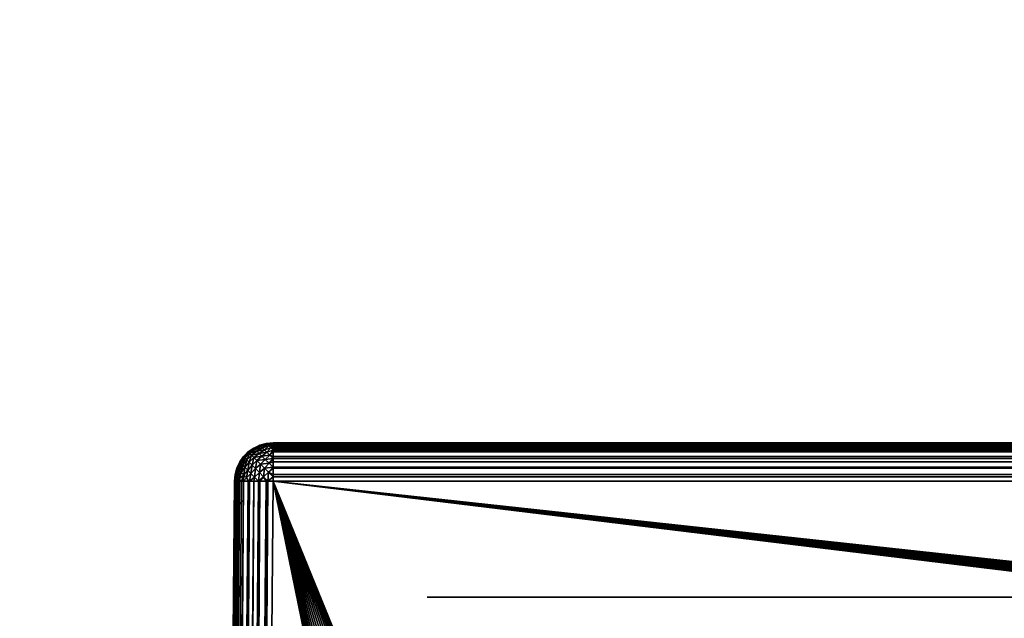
# Model space of a CAD drawing. Header units: millimetres. Extents: x -188 to 188, y -72 to 72.
# Tile 42 of 102: x -74 to -62, y -41 to -33. Entities that reach past the tile are written whole.
import ezdxf

# ---------------------------------------------------------------- set-up
doc = ezdxf.new("R2010")
doc.units = ezdxf.units.MM
doc.header["$LTSCALE"] = 65.185185
for name, color, linetype in [('1', 7, 'CONTINUOUS'), ('135', 7, 'CONTINUOUS'), ('136', 7, 'CONTINUOUS'), ('137', 7, 'CONTINUOUS'), ('148', 7, 'CONTINUOUS'), ('150', 7, 'CONTINUOUS'), ('153', 7, 'CONTINUOUS'), ('154', 7, 'CONTINUOUS'), ('174', 7, 'CONTINUOUS'), ('2', 7, 'CONTINUOUS')]:
    doc.layers.add(name, color=color, linetype=linetype)

msp = doc.modelspace()

# ---------------------------------------------------------------- linework, layer by layer
at = {"layer": '1', "color": 7, "linetype": 'Continuous'}
for points in [[(187.5, -72.5), (-187.5, -72.5), (187.5, 72.5), (187.5, -72.5)], [(187.5, 72.5), (-187.5, -72.5), (-187.5, 72.5), (187.5, 72.5)]]:
    msp.add_3dface(points, dxfattribs=at)
at = {"layer": '135', "color": 18, "linetype": 'Continuous', "true_color": 0x640303}
for points in [[(-71.004, -38.5, 29.504), (71.004, -38.5, 29.504), (-71.004, -38.5, 8.496), (-71.004, -38.5, 29.504)], [(-71.004, -38.5, 8.496), (71.004, -38.5, 29.504), (71.004, -38.5, 8.496), (-71.004, -38.5, 8.496)]]:
    msp.add_3dface(points, dxfattribs=at)
at = {"layer": '136', "color": 18, "linetype": 'Continuous', "true_color": 0x640303}
for points in [[(-67.585, -55.718, 30.15), (-71.004, -38.996, 30.004), (-71.292, -71.996, 30.292), (-67.585, -55.718, 30.15)], [(-64.633, -54.669, 30.141), (-64.532, -54.863, 30.143), (-71.004, -38.996, 30.004), (-64.633, -54.669, 30.141)], [(-64.532, -54.863, 30.143), (64.4, -55.5, 30.148), (-71.004, -38.996, 30.004), (-64.532, -54.863, 30.143)], [(-64.759, -54.49, 30.14), (-64.633, -54.669, 30.141), (-71.004, -38.996, 30.004), (-64.759, -54.49, 30.14)], [(-64.908, -54.331, 30.138), (-64.759, -54.49, 30.14), (-71.004, -38.996, 30.004), (-64.908, -54.331, 30.138)], [(-65.077, -54.193, 30.137), (-64.908, -54.331, 30.138), (-71.004, -38.996, 30.004), (-65.077, -54.193, 30.137)], [(-65.264, -54.079, 30.136), (-65.077, -54.193, 30.137), (-71.004, -38.996, 30.004), (-65.264, -54.079, 30.136)], [(-65.464, -53.992, 30.135), (-65.264, -54.079, 30.136), (-71.004, -38.996, 30.004), (-65.464, -53.992, 30.135)], [(-65.674, -53.933, 30.135), (-65.464, -53.992, 30.135), (-71.004, -38.996, 30.004), (-65.674, -53.933, 30.135)], [(-65.891, -53.904, 30.134), (-65.674, -53.933, 30.135), (-71.004, -38.996, 30.004), (-65.891, -53.904, 30.134)], [(-66.109, -53.904, 30.134), (-65.891, -53.904, 30.134), (-71.004, -38.996, 30.004), (-66.109, -53.904, 30.134)], [(-66.326, -53.933, 30.135), (-66.109, -53.904, 30.134), (-71.004, -38.996, 30.004), (-66.326, -53.933, 30.135)], [(-66.536, -53.992, 30.135), (-66.326, -53.933, 30.135), (-71.004, -38.996, 30.004), (-66.536, -53.992, 30.135)], [(-66.736, -54.079, 30.136), (-66.536, -53.992, 30.135), (-71.004, -38.996, 30.004), (-66.736, -54.079, 30.136)], [(-66.923, -54.193, 30.137), (-66.736, -54.079, 30.136), (-71.004, -38.996, 30.004), (-66.923, -54.193, 30.137)], [(-67.092, -54.331, 30.138), (-66.923, -54.193, 30.137), (-71.004, -38.996, 30.004), (-67.092, -54.331, 30.138)], [(-67.241, -54.49, 30.14), (-67.092, -54.331, 30.138), (-71.004, -38.996, 30.004), (-67.241, -54.49, 30.14)], [(-67.367, -54.669, 30.141), (-67.241, -54.49, 30.14), (-71.004, -38.996, 30.004), (-67.367, -54.669, 30.141)], [(-67.468, -54.863, 30.143), (-67.367, -54.669, 30.141), (-71.004, -38.996, 30.004), (-67.468, -54.863, 30.143)], [(-67.541, -55.068, 30.145), (-67.468, -54.863, 30.143), (-71.004, -38.996, 30.004), (-67.541, -55.068, 30.145)], [(-67.585, -55.282, 30.146), (-67.541, -55.068, 30.145), (-71.004, -38.996, 30.004), (-67.585, -55.282, 30.146)], [(-67.6, -55.5, 30.148), (-67.585, -55.282, 30.146), (-71.004, -38.996, 30.004), (-67.6, -55.5, 30.148)], [(-67.585, -55.718, 30.15), (-67.6, -55.5, 30.148), (-71.004, -38.996, 30.004), (-67.585, -55.718, 30.15)], [(65.891, -53.904, 30.134), (66.109, -53.904, 30.134), (-71.004, -38.996, 30.004), (65.891, -53.904, 30.134)], [(-71.004, -38.996, 30.004), (66.109, -53.904, 30.134), (71.004, -38.996, 30.004), (-71.004, -38.996, 30.004)], [(65.674, -53.933, 30.135), (65.891, -53.904, 30.134), (-71.004, -38.996, 30.004), (65.674, -53.933, 30.135)], [(65.464, -53.992, 30.135), (65.674, -53.933, 30.135), (-71.004, -38.996, 30.004), (65.464, -53.992, 30.135)], [(65.264, -54.079, 30.136), (65.464, -53.992, 30.135), (-71.004, -38.996, 30.004), (65.264, -54.079, 30.136)], [(65.077, -54.193, 30.137), (65.264, -54.079, 30.136), (-71.004, -38.996, 30.004), (65.077, -54.193, 30.137)], [(64.908, -54.331, 30.138), (65.077, -54.193, 30.137), (-71.004, -38.996, 30.004), (64.908, -54.331, 30.138)], [(64.759, -54.49, 30.14), (64.908, -54.331, 30.138), (-71.004, -38.996, 30.004), (64.759, -54.49, 30.14)], [(64.633, -54.669, 30.141), (64.759, -54.49, 30.14), (-71.004, -38.996, 30.004), (64.633, -54.669, 30.141)], [(64.532, -54.863, 30.143), (64.633, -54.669, 30.141), (-71.004, -38.996, 30.004), (64.532, -54.863, 30.143)], [(64.459, -55.068, 30.145), (64.532, -54.863, 30.143), (-71.004, -38.996, 30.004), (64.459, -55.068, 30.145)], [(64.415, -55.282, 30.146), (64.459, -55.068, 30.145), (-71.004, -38.996, 30.004), (64.415, -55.282, 30.146)], [(64.4, -55.5, 30.148), (64.415, -55.282, 30.146), (-71.004, -38.996, 30.004), (64.4, -55.5, 30.148)]]:
    msp.add_3dface(points, dxfattribs=at)
at = {"layer": '137', "color": 18, "linetype": 'Continuous', "true_color": 0x640303}
for points in [[(-71.792, -71.996, 29.792), (-71.504, -38.996, 29.504), (-71.792, -71.996, 8.208), (-71.792, -71.996, 29.792)], [(-71.792, -71.996, 8.208), (-71.504, -38.996, 29.504), (-71.504, -38.996, 8.496), (-71.792, -71.996, 8.208)]]:
    msp.add_3dface(points, dxfattribs=at)
at = {"layer": '148', "color": 18, "linetype": 'Continuous', "true_color": 0x640303}
for points in [[(-71.174, -38.53, 29.504), (-71.09, -38.507, 29.504), (-71.091, -38.508, 8.496), (-71.174, -38.53, 29.504)], [(-71.174, -38.53, 8.496), (-71.174, -38.53, 29.504), (-71.091, -38.508, 8.496), (-71.174, -38.53, 8.496)], [(-71.004, -38.5, 29.504), (-71.004, -38.5, 8.496), (-71.091, -38.508, 8.496), (-71.004, -38.5, 29.504)], [(-71.09, -38.507, 29.504), (-71.004, -38.5, 29.504), (-71.091, -38.508, 8.496), (-71.09, -38.507, 29.504)], [(-71.386, -38.677, 29.504), (-71.324, -38.616, 29.504), (-71.324, -38.616, 8.496), (-71.386, -38.677, 29.504)], [(-71.386, -38.677, 8.496), (-71.386, -38.677, 29.504), (-71.324, -38.616, 8.496), (-71.386, -38.677, 8.496)], [(-71.324, -38.616, 29.504), (-71.253, -38.566, 29.504), (-71.253, -38.566, 8.496), (-71.324, -38.616, 29.504)], [(-71.324, -38.616, 8.496), (-71.324, -38.616, 29.504), (-71.253, -38.566, 8.496), (-71.324, -38.616, 8.496)], [(-71.253, -38.566, 29.504), (-71.174, -38.53, 29.504), (-71.174, -38.53, 8.496), (-71.253, -38.566, 29.504)], [(-71.253, -38.566, 8.496), (-71.253, -38.566, 29.504), (-71.174, -38.53, 8.496), (-71.253, -38.566, 8.496)], [(-71.473, -38.826, 29.504), (-71.436, -38.747, 29.504), (-71.436, -38.747, 8.496), (-71.473, -38.826, 29.504)], [(-71.473, -38.826, 8.496), (-71.473, -38.826, 29.504), (-71.436, -38.747, 8.496), (-71.473, -38.826, 8.496)], [(-71.436, -38.747, 29.504), (-71.386, -38.677, 29.504), (-71.386, -38.677, 8.496), (-71.436, -38.747, 29.504)], [(-71.436, -38.747, 8.496), (-71.436, -38.747, 29.504), (-71.386, -38.677, 8.496), (-71.436, -38.747, 8.496)], [(-71.504, -38.996, 8.496), (-71.504, -38.996, 29.504), (-71.496, -38.909, 29.504), (-71.504, -38.996, 8.496)], [(-71.504, -38.996, 8.496), (-71.496, -38.909, 29.504), (-71.496, -38.909, 8.496), (-71.504, -38.996, 8.496)], [(-71.496, -38.909, 29.504), (-71.473, -38.826, 29.504), (-71.496, -38.909, 8.496), (-71.496, -38.909, 29.504)], [(-71.496, -38.909, 8.496), (-71.473, -38.826, 29.504), (-71.473, -38.826, 8.496), (-71.496, -38.909, 8.496)]]:
    msp.add_3dface(points, dxfattribs=at)
at = {"layer": '150', "color": 18, "linetype": 'Continuous', "true_color": 0x640303}
for points in [[(71.004, -38.5, 29.504), (-71.004, -38.5, 29.504), (-71.004, -38.502, 29.548), (71.004, -38.5, 29.504)], [(71.004, -38.5, 29.504), (-71.004, -38.502, 29.548), (71.004, -38.502, 29.548), (71.004, -38.5, 29.504)], [(-71.004, -38.502, 29.548), (-71.004, -38.508, 29.591), (71.004, -38.502, 29.548), (-71.004, -38.502, 29.548)], [(71.004, -38.502, 29.548), (-71.004, -38.508, 29.591), (71.004, -38.508, 29.591), (71.004, -38.502, 29.548)], [(-71.004, -38.508, 29.591), (-71.004, -38.517, 29.633), (71.004, -38.508, 29.591), (-71.004, -38.508, 29.591)], [(71.004, -38.508, 29.591), (-71.004, -38.517, 29.633), (71.004, -38.517, 29.633), (71.004, -38.508, 29.591)], [(-71.004, -38.517, 29.633), (-71.004, -38.53, 29.674), (71.004, -38.517, 29.633), (-71.004, -38.517, 29.633)], [(71.004, -38.517, 29.633), (-71.004, -38.53, 29.674), (71.004, -38.53, 29.674), (71.004, -38.517, 29.633)], [(-71.004, -38.53, 29.674), (-71.004, -38.546, 29.715), (71.004, -38.53, 29.674), (-71.004, -38.53, 29.674)], [(71.004, -38.53, 29.674), (-71.004, -38.546, 29.715), (71.004, -38.546, 29.715), (71.004, -38.53, 29.674)], [(-71.004, -38.546, 29.715), (-71.004, -38.566, 29.753), (71.004, -38.546, 29.715), (-71.004, -38.546, 29.715)], [(71.004, -38.546, 29.715), (-71.004, -38.566, 29.753), (71.004, -38.566, 29.753), (71.004, -38.546, 29.715)], [(-71.004, -38.566, 29.753), (-71.004, -38.589, 29.79), (71.004, -38.566, 29.753), (-71.004, -38.566, 29.753)], [(71.004, -38.566, 29.753), (-71.004, -38.589, 29.79), (71.004, -38.589, 29.79), (71.004, -38.566, 29.753)], [(-71.004, -38.589, 29.79), (-71.004, -38.594, 29.796), (71.004, -38.589, 29.79), (-71.004, -38.589, 29.79)], [(71.004, -38.589, 29.79), (-71.004, -38.594, 29.796), (71.004, -38.594, 29.797), (71.004, -38.589, 29.79)], [(-71.004, -38.594, 29.796), (-71.004, -38.616, 29.824), (71.004, -38.594, 29.797), (-71.004, -38.594, 29.796)], [(71.004, -38.594, 29.797), (-71.004, -38.616, 29.824), (71.004, -38.616, 29.824), (71.004, -38.594, 29.797)], [(-71.004, -38.616, 29.824), (-71.004, -38.677, 29.886), (71.004, -38.616, 29.824), (-71.004, -38.616, 29.824)], [(71.004, -38.616, 29.824), (-71.004, -38.677, 29.886), (71.004, -38.677, 29.886), (71.004, -38.616, 29.824)], [(-71.004, -38.677, 29.886), (-71.004, -38.7, 29.904), (71.004, -38.677, 29.886), (-71.004, -38.677, 29.886)], [(71.004, -38.677, 29.886), (-71.004, -38.7, 29.904), (71.004, -38.701, 29.905), (71.004, -38.677, 29.886)], [(-71.004, -38.7, 29.904), (-71.004, -38.747, 29.936), (71.004, -38.701, 29.905), (-71.004, -38.7, 29.904)], [(71.004, -38.701, 29.905), (-71.004, -38.747, 29.936), (71.004, -38.747, 29.936), (71.004, -38.701, 29.905)], [(-71.004, -38.747, 29.936), (-71.004, -38.816, 29.969), (71.004, -38.747, 29.936), (-71.004, -38.747, 29.936)], [(71.004, -38.747, 29.936), (-71.004, -38.816, 29.969), (71.004, -38.817, 29.97), (71.004, -38.747, 29.936)], [(-71.004, -38.816, 29.969), (-71.004, -38.826, 29.973), (71.004, -38.817, 29.97), (-71.004, -38.816, 29.969)], [(71.004, -38.817, 29.97), (-71.004, -38.826, 29.973), (71.004, -38.826, 29.973), (71.004, -38.817, 29.97)], [(-71.004, -38.826, 29.973), (-71.004, -38.909, 29.996), (71.004, -38.826, 29.973), (-71.004, -38.826, 29.973)], [(71.004, -38.826, 29.973), (-71.004, -38.909, 29.996), (71.004, -38.909, 29.996), (71.004, -38.826, 29.973)], [(-71.004, -38.909, 29.996), (-71.004, -38.938, 30), (71.004, -38.909, 29.996), (-71.004, -38.909, 29.996)], [(71.004, -38.909, 29.996), (-71.004, -38.938, 30), (71.004, -38.939, 30.001), (71.004, -38.909, 29.996)], [(-71.004, -38.938, 30), (-71.004, -38.996, 30.004), (71.004, -38.939, 30.001), (-71.004, -38.938, 30)], [(-71.004, -38.996, 30.004), (71.004, -38.996, 30.004), (71.004, -38.939, 30.001), (-71.004, -38.996, 30.004)]]:
    msp.add_3dface(points, dxfattribs=at)
at = {"layer": '153', "color": 18, "linetype": 'Continuous', "true_color": 0x640303}
for points in [[(-71.504, -38.996, 29.504), (-71.792, -71.996, 29.792), (-71.785, -71.995, 29.879), (-71.504, -38.996, 29.504)], [(-71.504, -38.996, 29.504), (-71.785, -71.995, 29.879), (-71.502, -38.995, 29.548), (-71.504, -38.996, 29.504)], [(-71.785, -71.995, 29.879), (-71.762, -71.994, 29.963), (-71.497, -38.995, 29.591), (-71.785, -71.995, 29.879)], [(-71.502, -38.995, 29.548), (-71.785, -71.995, 29.879), (-71.497, -38.995, 29.591), (-71.502, -38.995, 29.548)], [(-71.762, -71.994, 29.963), (-71.725, -71.994, 30.042), (-71.474, -38.994, 29.675), (-71.762, -71.994, 29.963)], [(-71.487, -38.995, 29.634), (-71.762, -71.994, 29.963), (-71.474, -38.994, 29.675), (-71.487, -38.995, 29.634)], [(-71.497, -38.995, 29.591), (-71.762, -71.994, 29.963), (-71.487, -38.995, 29.634), (-71.497, -38.995, 29.591)], [(-71.725, -71.994, 30.042), (-71.675, -71.994, 30.114), (-71.437, -38.994, 29.754), (-71.725, -71.994, 30.042)], [(-71.474, -38.994, 29.675), (-71.725, -71.994, 30.042), (-71.457, -38.994, 29.716), (-71.474, -38.994, 29.675)], [(-71.457, -38.994, 29.716), (-71.725, -71.994, 30.042), (-71.437, -38.994, 29.754), (-71.457, -38.994, 29.716)], [(-71.675, -71.994, 30.114), (-71.614, -71.994, 30.175), (-71.387, -38.994, 29.826), (-71.675, -71.994, 30.114)], [(-71.437, -38.994, 29.754), (-71.675, -71.994, 30.114), (-71.414, -38.994, 29.791), (-71.437, -38.994, 29.754)], [(-71.414, -38.994, 29.791), (-71.675, -71.994, 30.114), (-71.412, -38.994, 29.793), (-71.414, -38.994, 29.791)], [(-71.412, -38.994, 29.793), (-71.675, -71.994, 30.114), (-71.387, -38.994, 29.826), (-71.412, -38.994, 29.793)], [(-71.614, -71.994, 30.175), (-71.542, -71.994, 30.225), (-71.326, -38.994, 29.887), (-71.614, -71.994, 30.175)], [(-71.387, -38.994, 29.826), (-71.614, -71.994, 30.175), (-71.326, -38.994, 29.887), (-71.387, -38.994, 29.826)], [(-71.542, -71.994, 30.225), (-71.463, -71.994, 30.262), (-71.254, -38.994, 29.937), (-71.542, -71.994, 30.225)], [(-71.326, -38.994, 29.887), (-71.542, -71.994, 30.225), (-71.307, -38.994, 29.902), (-71.326, -38.994, 29.887)], [(-71.307, -38.994, 29.902), (-71.542, -71.994, 30.225), (-71.254, -38.994, 29.937), (-71.307, -38.994, 29.902)], [(-71.463, -71.994, 30.262), (-71.379, -71.995, 30.285), (-71.175, -38.994, 29.974), (-71.463, -71.994, 30.262)], [(-71.254, -38.994, 29.937), (-71.463, -71.994, 30.262), (-71.191, -38.994, 29.968), (-71.254, -38.994, 29.937)], [(-71.191, -38.994, 29.968), (-71.463, -71.994, 30.262), (-71.175, -38.994, 29.974), (-71.191, -38.994, 29.968)], [(-71.175, -38.994, 29.974), (-71.379, -71.995, 30.285), (-71.091, -38.995, 29.997), (-71.175, -38.994, 29.974)], [(-71.379, -71.995, 30.285), (-71.292, -71.996, 30.292), (-71.091, -38.995, 29.997), (-71.379, -71.995, 30.285)], [(-71.292, -71.996, 30.292), (-71.004, -38.996, 30.004), (-71.07, -38.995, 30), (-71.292, -71.996, 30.292)], [(-71.091, -38.995, 29.997), (-71.292, -71.996, 30.292), (-71.07, -38.995, 30), (-71.091, -38.995, 29.997)]]:
    msp.add_3dface(points, dxfattribs=at)
at = {"layer": '154', "color": 18, "linetype": 'Continuous', "true_color": 0x640303}
for points in [[(-71.09, -38.507, 29.504), (-71.174, -38.53, 29.504), (-71.17, -38.533, 29.574), (-71.09, -38.507, 29.504)], [(-71.086, -38.511, 29.569), (-71.09, -38.507, 29.504), (-71.17, -38.533, 29.574), (-71.086, -38.511, 29.569)], [(-71.159, -38.545, 29.642), (-71.086, -38.511, 29.569), (-71.17, -38.533, 29.574), (-71.159, -38.545, 29.642)], [(-71.076, -38.522, 29.632), (-71.086, -38.511, 29.569), (-71.159, -38.545, 29.642), (-71.076, -38.522, 29.632)], [(-71.14, -38.564, 29.707), (-71.076, -38.522, 29.632), (-71.159, -38.545, 29.642), (-71.14, -38.564, 29.707)], [(-71.058, -38.54, 29.692), (-71.076, -38.522, 29.632), (-71.14, -38.564, 29.707), (-71.058, -38.54, 29.692)], [(-71.004, -38.5, 29.504), (-71.09, -38.507, 29.504), (-71.086, -38.511, 29.569), (-71.004, -38.5, 29.504)], [(-71.004, -38.502, 29.548), (-71.004, -38.5, 29.504), (-71.086, -38.511, 29.569), (-71.004, -38.502, 29.548)], [(-71.004, -38.508, 29.591), (-71.004, -38.502, 29.548), (-71.086, -38.511, 29.569), (-71.004, -38.508, 29.591)], [(-71.076, -38.522, 29.632), (-71.004, -38.508, 29.591), (-71.086, -38.511, 29.569), (-71.076, -38.522, 29.632)], [(-71.004, -38.517, 29.633), (-71.004, -38.508, 29.591), (-71.076, -38.522, 29.632), (-71.004, -38.517, 29.633)], [(-71.058, -38.54, 29.692), (-71.004, -38.517, 29.633), (-71.076, -38.522, 29.632), (-71.058, -38.54, 29.692)], [(-71.004, -38.53, 29.674), (-71.004, -38.517, 29.633), (-71.058, -38.54, 29.692), (-71.004, -38.53, 29.674)], [(-71.324, -38.616, 29.504), (-71.386, -38.677, 29.504), (-71.381, -38.681, 29.585), (-71.324, -38.616, 29.504)], [(-71.319, -38.62, 29.586), (-71.324, -38.616, 29.504), (-71.381, -38.681, 29.585), (-71.319, -38.62, 29.586)], [(-71.367, -38.695, 29.664), (-71.319, -38.62, 29.586), (-71.381, -38.681, 29.585), (-71.367, -38.695, 29.664)], [(-71.305, -38.635, 29.665), (-71.319, -38.62, 29.586), (-71.367, -38.695, 29.664), (-71.305, -38.635, 29.665)], [(-71.344, -38.718, 29.739), (-71.305, -38.635, 29.665), (-71.367, -38.695, 29.664), (-71.344, -38.718, 29.739)], [(-71.282, -38.658, 29.74), (-71.305, -38.635, 29.665), (-71.344, -38.718, 29.739), (-71.282, -38.658, 29.74)], [(-71.253, -38.566, 29.504), (-71.324, -38.616, 29.504), (-71.319, -38.62, 29.586), (-71.253, -38.566, 29.504)], [(-71.248, -38.571, 29.582), (-71.253, -38.566, 29.504), (-71.319, -38.62, 29.586), (-71.248, -38.571, 29.582)], [(-71.235, -38.584, 29.658), (-71.248, -38.571, 29.582), (-71.319, -38.62, 29.586), (-71.235, -38.584, 29.658)], [(-71.305, -38.635, 29.665), (-71.235, -38.584, 29.658), (-71.319, -38.62, 29.586), (-71.305, -38.635, 29.665)], [(-71.213, -38.606, 29.73), (-71.235, -38.584, 29.658), (-71.305, -38.635, 29.665), (-71.213, -38.606, 29.73)], [(-71.282, -38.658, 29.74), (-71.213, -38.606, 29.73), (-71.305, -38.635, 29.665), (-71.282, -38.658, 29.74)], [(-71.184, -38.636, 29.796), (-71.213, -38.606, 29.73), (-71.282, -38.658, 29.74), (-71.184, -38.636, 29.796)], [(-71.251, -38.689, 29.809), (-71.184, -38.636, 29.796), (-71.282, -38.658, 29.74), (-71.251, -38.689, 29.809)], [(-71.174, -38.53, 29.504), (-71.253, -38.566, 29.504), (-71.248, -38.571, 29.582), (-71.174, -38.53, 29.504)], [(-71.147, -38.673, 29.854), (-71.184, -38.636, 29.796), (-71.251, -38.689, 29.809), (-71.147, -38.673, 29.854)], [(-71.17, -38.533, 29.574), (-71.174, -38.53, 29.504), (-71.248, -38.571, 29.582), (-71.17, -38.533, 29.574)], [(-71.159, -38.545, 29.642), (-71.17, -38.533, 29.574), (-71.248, -38.571, 29.582), (-71.159, -38.545, 29.642)], [(-71.235, -38.584, 29.658), (-71.159, -38.545, 29.642), (-71.248, -38.571, 29.582), (-71.235, -38.584, 29.658)], [(-71.14, -38.564, 29.707), (-71.159, -38.545, 29.642), (-71.235, -38.584, 29.658), (-71.14, -38.564, 29.707)], [(-71.213, -38.606, 29.73), (-71.14, -38.564, 29.707), (-71.235, -38.584, 29.658), (-71.213, -38.606, 29.73)], [(-71.115, -38.589, 29.767), (-71.14, -38.564, 29.707), (-71.213, -38.606, 29.73), (-71.115, -38.589, 29.767)], [(-71.184, -38.636, 29.796), (-71.115, -38.589, 29.767), (-71.213, -38.606, 29.73), (-71.184, -38.636, 29.796)], [(-71.084, -38.621, 29.82), (-71.115, -38.589, 29.767), (-71.184, -38.636, 29.796), (-71.084, -38.621, 29.82)], [(-71.147, -38.673, 29.854), (-71.084, -38.621, 29.82), (-71.184, -38.636, 29.796), (-71.147, -38.673, 29.854)], [(-71.047, -38.658, 29.867), (-71.084, -38.621, 29.82), (-71.147, -38.673, 29.854), (-71.047, -38.658, 29.867)], [(-71.115, -38.589, 29.767), (-71.058, -38.54, 29.692), (-71.14, -38.564, 29.707), (-71.115, -38.589, 29.767)], [(-71.034, -38.564, 29.747), (-71.058, -38.54, 29.692), (-71.115, -38.589, 29.767), (-71.034, -38.564, 29.747)], [(-71.084, -38.621, 29.82), (-71.034, -38.564, 29.747), (-71.115, -38.589, 29.767), (-71.084, -38.621, 29.82)], [(-71.004, -38.594, 29.796), (-71.034, -38.564, 29.747), (-71.084, -38.621, 29.82), (-71.004, -38.594, 29.796)], [(-71.047, -38.658, 29.867), (-71.004, -38.594, 29.796), (-71.084, -38.621, 29.82), (-71.047, -38.658, 29.867)], [(-71.004, -38.546, 29.715), (-71.004, -38.53, 29.674), (-71.058, -38.54, 29.692), (-71.004, -38.546, 29.715)], [(-71.034, -38.564, 29.747), (-71.004, -38.546, 29.715), (-71.058, -38.54, 29.692), (-71.034, -38.564, 29.747)], [(-71.004, -38.616, 29.824), (-71.004, -38.594, 29.796), (-71.047, -38.658, 29.867), (-71.004, -38.616, 29.824)], [(-71.004, -38.677, 29.886), (-71.004, -38.616, 29.824), (-71.047, -38.658, 29.867), (-71.004, -38.677, 29.886)], [(-71.004, -38.566, 29.753), (-71.004, -38.546, 29.715), (-71.034, -38.564, 29.747), (-71.004, -38.566, 29.753)], [(-71.004, -38.594, 29.796), (-71.004, -38.566, 29.753), (-71.034, -38.564, 29.747), (-71.004, -38.594, 29.796)], [(-71.004, -38.594, 29.796), (-71.004, -38.589, 29.79), (-71.004, -38.566, 29.753), (-71.004, -38.594, 29.796)], [(-71.436, -38.747, 29.504), (-71.473, -38.826, 29.504), (-71.469, -38.829, 29.573), (-71.436, -38.747, 29.504)], [(-71.431, -38.752, 29.582), (-71.436, -38.747, 29.504), (-71.469, -38.829, 29.573), (-71.431, -38.752, 29.582)], [(-71.458, -38.841, 29.641), (-71.431, -38.752, 29.582), (-71.469, -38.829, 29.573), (-71.458, -38.841, 29.641)], [(-71.418, -38.765, 29.657), (-71.431, -38.752, 29.582), (-71.458, -38.841, 29.641), (-71.418, -38.765, 29.657)], [(-71.44, -38.859, 29.705), (-71.418, -38.765, 29.657), (-71.458, -38.841, 29.641), (-71.44, -38.859, 29.705)], [(-71.397, -38.786, 29.728), (-71.418, -38.765, 29.657), (-71.44, -38.859, 29.705), (-71.397, -38.786, 29.728)], [(-71.386, -38.677, 29.504), (-71.436, -38.747, 29.504), (-71.431, -38.752, 29.582), (-71.386, -38.677, 29.504)], [(-71.381, -38.681, 29.585), (-71.386, -38.677, 29.504), (-71.431, -38.752, 29.582), (-71.381, -38.681, 29.585)], [(-71.418, -38.765, 29.657), (-71.381, -38.681, 29.585), (-71.431, -38.752, 29.582), (-71.418, -38.765, 29.657)], [(-71.367, -38.695, 29.664), (-71.381, -38.681, 29.585), (-71.418, -38.765, 29.657), (-71.367, -38.695, 29.664)], [(-71.397, -38.786, 29.728), (-71.367, -38.695, 29.664), (-71.418, -38.765, 29.657), (-71.397, -38.786, 29.728)], [(-71.344, -38.718, 29.739), (-71.367, -38.695, 29.664), (-71.397, -38.786, 29.728), (-71.344, -38.718, 29.739)], [(-71.368, -38.816, 29.794), (-71.344, -38.718, 29.739), (-71.397, -38.786, 29.728), (-71.368, -38.816, 29.794)], [(-71.313, -38.749, 29.807), (-71.344, -38.718, 29.739), (-71.368, -38.816, 29.794), (-71.313, -38.749, 29.807)], [(-71.332, -38.852, 29.852), (-71.313, -38.749, 29.807), (-71.368, -38.816, 29.794), (-71.332, -38.852, 29.852)], [(-71.313, -38.749, 29.807), (-71.282, -38.658, 29.74), (-71.344, -38.718, 29.739), (-71.313, -38.749, 29.807)], [(-71.275, -38.788, 29.868), (-71.313, -38.749, 29.807), (-71.332, -38.852, 29.852), (-71.275, -38.788, 29.868)], [(-71.251, -38.689, 29.809), (-71.282, -38.658, 29.74), (-71.313, -38.749, 29.807), (-71.251, -38.689, 29.809)], [(-71.275, -38.788, 29.868), (-71.251, -38.689, 29.809), (-71.313, -38.749, 29.807), (-71.275, -38.788, 29.868)], [(-71.212, -38.729, 29.87), (-71.251, -38.689, 29.809), (-71.275, -38.788, 29.868), (-71.212, -38.729, 29.87)], [(-71.23, -38.833, 29.918), (-71.212, -38.729, 29.87), (-71.275, -38.788, 29.868), (-71.23, -38.833, 29.918)], [(-71.212, -38.729, 29.87), (-71.147, -38.673, 29.854), (-71.251, -38.689, 29.809), (-71.212, -38.729, 29.87)], [(-71.166, -38.775, 29.92), (-71.212, -38.729, 29.87), (-71.23, -38.833, 29.918), (-71.166, -38.775, 29.92)], [(-71.18, -38.884, 29.958), (-71.166, -38.775, 29.92), (-71.23, -38.833, 29.918), (-71.18, -38.884, 29.958)], [(-71.104, -38.716, 29.904), (-71.147, -38.673, 29.854), (-71.212, -38.729, 29.87), (-71.104, -38.716, 29.904)], [(-71.166, -38.775, 29.92), (-71.104, -38.716, 29.904), (-71.212, -38.729, 29.87), (-71.166, -38.775, 29.92)], [(-71.116, -38.826, 29.959), (-71.166, -38.775, 29.92), (-71.18, -38.884, 29.958), (-71.116, -38.826, 29.959)], [(-71.056, -38.764, 29.942), (-71.104, -38.716, 29.904), (-71.166, -38.775, 29.92), (-71.056, -38.764, 29.942)], [(-71.116, -38.826, 29.959), (-71.056, -38.764, 29.942), (-71.166, -38.775, 29.92), (-71.116, -38.826, 29.959)], [(-71.104, -38.716, 29.904), (-71.047, -38.658, 29.867), (-71.147, -38.673, 29.854), (-71.104, -38.716, 29.904)], [(-71.004, -38.816, 29.969), (-71.056, -38.764, 29.942), (-71.116, -38.826, 29.959), (-71.004, -38.816, 29.969)], [(-71.004, -38.7, 29.904), (-71.047, -38.658, 29.867), (-71.104, -38.716, 29.904), (-71.004, -38.7, 29.904)], [(-71.056, -38.764, 29.942), (-71.004, -38.7, 29.904), (-71.104, -38.716, 29.904), (-71.056, -38.764, 29.942)], [(-71.004, -38.747, 29.936), (-71.004, -38.7, 29.904), (-71.056, -38.764, 29.942), (-71.004, -38.747, 29.936)], [(-71.004, -38.816, 29.969), (-71.004, -38.747, 29.936), (-71.056, -38.764, 29.942), (-71.004, -38.816, 29.969)], [(-71.004, -38.7, 29.904), (-71.004, -38.677, 29.886), (-71.047, -38.658, 29.867), (-71.004, -38.7, 29.904)], [(-71.496, -38.909, 29.504), (-71.504, -38.996, 29.504), (-71.502, -38.995, 29.548), (-71.496, -38.909, 29.504)], [(-71.496, -38.909, 29.504), (-71.502, -38.995, 29.548), (-71.493, -38.913, 29.568), (-71.496, -38.909, 29.504)], [(-71.473, -38.826, 29.504), (-71.496, -38.909, 29.504), (-71.493, -38.913, 29.568), (-71.473, -38.826, 29.504)], [(-71.469, -38.829, 29.573), (-71.473, -38.826, 29.504), (-71.493, -38.913, 29.568), (-71.469, -38.829, 29.573)], [(-71.458, -38.841, 29.641), (-71.469, -38.829, 29.573), (-71.493, -38.913, 29.568), (-71.458, -38.841, 29.641)], [(-71.482, -38.923, 29.631), (-71.458, -38.841, 29.641), (-71.493, -38.913, 29.568), (-71.482, -38.923, 29.631)], [(-71.44, -38.859, 29.705), (-71.458, -38.841, 29.641), (-71.482, -38.923, 29.631), (-71.44, -38.859, 29.705)], [(-71.465, -38.941, 29.69), (-71.44, -38.859, 29.705), (-71.482, -38.923, 29.631), (-71.465, -38.941, 29.69)], [(-71.415, -38.884, 29.765), (-71.44, -38.859, 29.705), (-71.465, -38.941, 29.69), (-71.415, -38.884, 29.765)], [(-71.441, -38.964, 29.744), (-71.415, -38.884, 29.765), (-71.465, -38.941, 29.69), (-71.441, -38.964, 29.744)], [(-71.384, -38.915, 29.818), (-71.415, -38.884, 29.765), (-71.441, -38.964, 29.744), (-71.384, -38.915, 29.818)], [(-71.415, -38.884, 29.765), (-71.397, -38.786, 29.728), (-71.44, -38.859, 29.705), (-71.415, -38.884, 29.765)], [(-71.368, -38.816, 29.794), (-71.397, -38.786, 29.728), (-71.415, -38.884, 29.765), (-71.368, -38.816, 29.794)], [(-71.384, -38.915, 29.818), (-71.368, -38.816, 29.794), (-71.415, -38.884, 29.765), (-71.384, -38.915, 29.818)], [(-71.332, -38.852, 29.852), (-71.368, -38.816, 29.794), (-71.384, -38.915, 29.818), (-71.332, -38.852, 29.852)], [(-71.348, -38.952, 29.864), (-71.332, -38.852, 29.852), (-71.384, -38.915, 29.818), (-71.348, -38.952, 29.864)], [(-71.29, -38.895, 29.901), (-71.332, -38.852, 29.852), (-71.348, -38.952, 29.864), (-71.29, -38.895, 29.901)], [(-71.307, -38.994, 29.902), (-71.29, -38.895, 29.901), (-71.348, -38.952, 29.864), (-71.307, -38.994, 29.902)], [(-71.29, -38.895, 29.901), (-71.275, -38.788, 29.868), (-71.332, -38.852, 29.852), (-71.29, -38.895, 29.901)], [(-71.307, -38.994, 29.902), (-71.242, -38.942, 29.94), (-71.29, -38.895, 29.901), (-71.307, -38.994, 29.902)], [(-71.23, -38.833, 29.918), (-71.275, -38.788, 29.868), (-71.29, -38.895, 29.901), (-71.23, -38.833, 29.918)], [(-71.242, -38.942, 29.94), (-71.23, -38.833, 29.918), (-71.29, -38.895, 29.901), (-71.242, -38.942, 29.94)], [(-71.18, -38.884, 29.958), (-71.23, -38.833, 29.918), (-71.242, -38.942, 29.94), (-71.18, -38.884, 29.958)], [(-71.191, -38.994, 29.968), (-71.18, -38.884, 29.958), (-71.242, -38.942, 29.94), (-71.191, -38.994, 29.968)], [(-71.191, -38.994, 29.968), (-71.126, -38.938, 29.985), (-71.18, -38.884, 29.958), (-71.191, -38.994, 29.968)], [(-71.126, -38.938, 29.985), (-71.116, -38.826, 29.959), (-71.18, -38.884, 29.958), (-71.126, -38.938, 29.985)], [(-71.061, -38.88, 29.987), (-71.116, -38.826, 29.959), (-71.126, -38.938, 29.985), (-71.061, -38.88, 29.987)], [(-71.07, -38.995, 30), (-71.061, -38.88, 29.987), (-71.126, -38.938, 29.985), (-71.07, -38.995, 30)], [(-71.061, -38.88, 29.987), (-71.004, -38.816, 29.969), (-71.116, -38.826, 29.959), (-71.061, -38.88, 29.987)], [(-71.07, -38.995, 30), (-71.004, -38.938, 30), (-71.061, -38.88, 29.987), (-71.07, -38.995, 30)], [(-71.004, -38.826, 29.973), (-71.004, -38.816, 29.969), (-71.061, -38.88, 29.987), (-71.004, -38.826, 29.973)], [(-71.004, -38.909, 29.996), (-71.004, -38.826, 29.973), (-71.061, -38.88, 29.987), (-71.004, -38.909, 29.996)], [(-71.004, -38.938, 30), (-71.004, -38.909, 29.996), (-71.061, -38.88, 29.987), (-71.004, -38.938, 30)], [(-71.502, -38.995, 29.548), (-71.497, -38.995, 29.591), (-71.493, -38.913, 29.568), (-71.502, -38.995, 29.548)], [(-71.497, -38.995, 29.591), (-71.482, -38.923, 29.631), (-71.493, -38.913, 29.568), (-71.497, -38.995, 29.591)], [(-71.497, -38.995, 29.591), (-71.487, -38.995, 29.634), (-71.482, -38.923, 29.631), (-71.497, -38.995, 29.591)], [(-71.487, -38.995, 29.634), (-71.465, -38.941, 29.69), (-71.482, -38.923, 29.631), (-71.487, -38.995, 29.634)], [(-71.487, -38.995, 29.634), (-71.474, -38.994, 29.675), (-71.465, -38.941, 29.69), (-71.487, -38.995, 29.634)], [(-71.474, -38.994, 29.675), (-71.457, -38.994, 29.716), (-71.465, -38.941, 29.69), (-71.474, -38.994, 29.675)], [(-71.457, -38.994, 29.716), (-71.441, -38.964, 29.744), (-71.465, -38.941, 29.69), (-71.457, -38.994, 29.716)], [(-71.457, -38.994, 29.716), (-71.437, -38.994, 29.754), (-71.441, -38.964, 29.744), (-71.457, -38.994, 29.716)], [(-71.412, -38.994, 29.793), (-71.384, -38.915, 29.818), (-71.441, -38.964, 29.744), (-71.412, -38.994, 29.793)], [(-71.437, -38.994, 29.754), (-71.414, -38.994, 29.791), (-71.441, -38.964, 29.744), (-71.437, -38.994, 29.754)], [(-71.414, -38.994, 29.791), (-71.412, -38.994, 29.793), (-71.441, -38.964, 29.744), (-71.414, -38.994, 29.791)], [(-71.412, -38.994, 29.793), (-71.387, -38.994, 29.826), (-71.384, -38.915, 29.818), (-71.412, -38.994, 29.793)], [(-71.387, -38.994, 29.826), (-71.348, -38.952, 29.864), (-71.384, -38.915, 29.818), (-71.387, -38.994, 29.826)], [(-71.387, -38.994, 29.826), (-71.326, -38.994, 29.887), (-71.348, -38.952, 29.864), (-71.387, -38.994, 29.826)], [(-71.326, -38.994, 29.887), (-71.307, -38.994, 29.902), (-71.348, -38.952, 29.864), (-71.326, -38.994, 29.887)], [(-71.307, -38.994, 29.902), (-71.254, -38.994, 29.937), (-71.242, -38.942, 29.94), (-71.307, -38.994, 29.902)], [(-71.254, -38.994, 29.937), (-71.191, -38.994, 29.968), (-71.242, -38.942, 29.94), (-71.254, -38.994, 29.937)], [(-71.191, -38.994, 29.968), (-71.175, -38.994, 29.974), (-71.126, -38.938, 29.985), (-71.191, -38.994, 29.968)], [(-71.175, -38.994, 29.974), (-71.091, -38.995, 29.997), (-71.126, -38.938, 29.985), (-71.175, -38.994, 29.974)], [(-71.091, -38.995, 29.997), (-71.07, -38.995, 30), (-71.126, -38.938, 29.985), (-71.091, -38.995, 29.997)], [(-71.004, -38.996, 30.004), (-71.004, -38.938, 30), (-71.07, -38.995, 30), (-71.004, -38.996, 30.004)]]:
    msp.add_3dface(points, dxfattribs=at)
at = {"layer": '174', "color": 18, "linetype": 'Continuous', "true_color": 0x640303}
for points in [[(-61.641, -40.5, 10.079), (-61.559, -40.5, 9.945), (-69.009, -40.5, 27.509), (-61.641, -40.5, 10.079)], [(-69.009, -40.5, 27.509), (-61.559, -40.5, 9.945), (61.45, -40.5, 8.487), (-69.009, -40.5, 27.509)], [(-61.743, -40.5, 10.199), (-61.641, -40.5, 10.079), (-69.009, -40.5, 27.509), (-61.743, -40.5, 10.199)], [(-61.862, -40.5, 10.3), (-61.743, -40.5, 10.199), (-69.009, -40.5, 27.509), (-61.862, -40.5, 10.3)], [(-61.996, -40.5, 10.382), (-61.862, -40.5, 10.3), (-69.009, -40.5, 27.509), (-61.996, -40.5, 10.382)], [(-62.141, -40.5, 10.442), (-61.996, -40.5, 10.382), (-69.009, -40.5, 27.509), (-62.141, -40.5, 10.442)], [(-62.294, -40.5, 10.479), (-62.141, -40.5, 10.442), (-69.009, -40.5, 27.509), (-62.294, -40.5, 10.479)], [(-62.45, -40.5, 10.491), (-62.294, -40.5, 10.479), (-69.009, -40.5, 27.509), (-62.45, -40.5, 10.491)], [(-69.009, -40.5, 10.491), (-62.45, -40.5, 10.491), (-69.009, -40.5, 27.509), (-69.009, -40.5, 10.491)], [(69.009, -40.5, 27.509), (-69.009, -40.5, 27.509), (69.009, -40.5, 10.491), (69.009, -40.5, 27.509)], [(69.009, -40.5, 10.491), (-69.009, -40.5, 27.509), (62.45, -40.5, 10.491), (69.009, -40.5, 10.491)], [(62.45, -40.5, 10.491), (-69.009, -40.5, 27.509), (62.294, -40.5, 10.479), (62.45, -40.5, 10.491)], [(62.294, -40.5, 10.479), (-69.009, -40.5, 27.509), (62.141, -40.5, 10.442), (62.294, -40.5, 10.479)], [(62.141, -40.5, 10.442), (-69.009, -40.5, 27.509), (61.996, -40.5, 10.382), (62.141, -40.5, 10.442)], [(61.996, -40.5, 10.382), (-69.009, -40.5, 27.509), (61.862, -40.5, 10.3), (61.996, -40.5, 10.382)], [(61.862, -40.5, 10.3), (-69.009, -40.5, 27.509), (61.743, -40.5, 10.199), (61.862, -40.5, 10.3)], [(61.743, -40.5, 10.199), (-69.009, -40.5, 27.509), (61.641, -40.5, 10.079), (61.743, -40.5, 10.199)], [(61.641, -40.5, 10.079), (-69.009, -40.5, 27.509), (61.559, -40.5, 9.945), (61.641, -40.5, 10.079)], [(61.559, -40.5, 9.945), (-69.009, -40.5, 27.509), (61.499, -40.5, 9.8), (61.559, -40.5, 9.945)], [(61.499, -40.5, 9.8), (-69.009, -40.5, 27.509), (61.462, -40.5, 9.648), (61.499, -40.5, 9.8)], [(61.462, -40.5, 9.648), (-69.009, -40.5, 27.509), (61.45, -40.5, 9.492), (61.462, -40.5, 9.648)], [(61.45, -40.5, 9.492), (-69.009, -40.5, 27.509), (61.45, -40.5, 8.487), (61.45, -40.5, 9.492)], [(-61.559, -40.5, 9.945), (-61.499, -40.5, 9.8), (61.45, -40.5, 8.487), (-61.559, -40.5, 9.945)]]:
    msp.add_3dface(points, dxfattribs=at)
at = {"layer": '2', "color": 7, "linetype": 'Continuous'}
for points in [[(-187.5, -72.5, 8), (187.5, -72.5, 8), (-182.518, 6.068, 8), (-187.5, -72.5, 8)], [(-182.518, 6.068, 8), (187.5, -72.5, 8), (-182.261, 6.017, 8), (-182.518, 6.068, 8)], [(-182.261, 6.017, 8), (187.5, -72.5, 8), (-182, 6, 8), (-182.261, 6.017, 8)], [(-182, 6, 8), (187.5, -72.5, 8), (182, 6, 8), (-182, 6, 8)]]:
    msp.add_3dface(points, dxfattribs=at)

doc.saveas('drawing.dxf')
